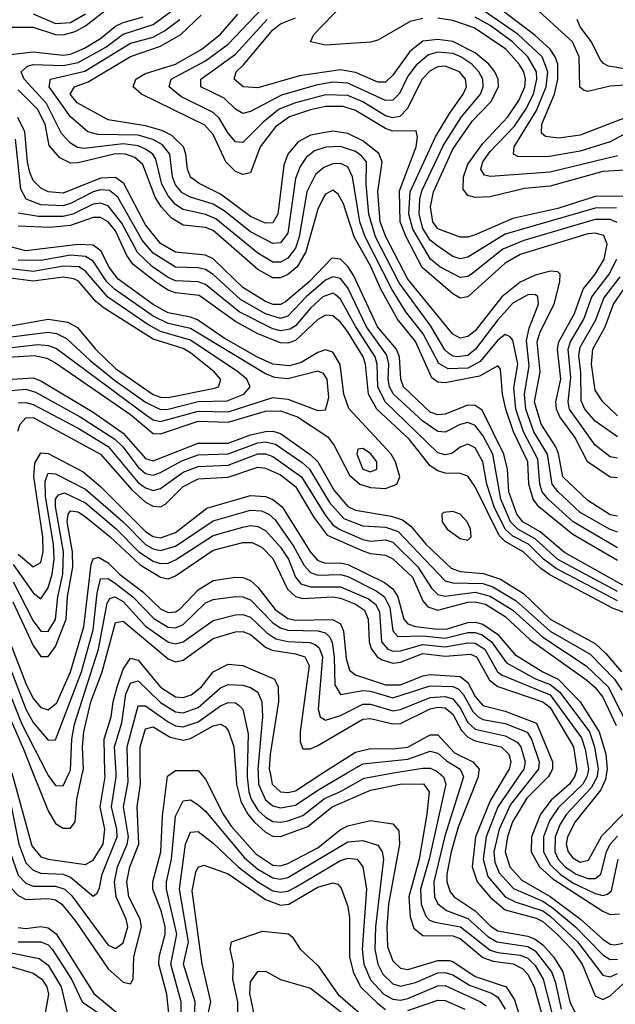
# Model space of a CAD drawing. Header units: inches. Extents: x 990535 to 1117859, y 769386 to 892122.
# Tile 227 of 256: x 1040694 to 1042284, y 859383 to 862009. Entities that reach past the tile are written whole.
import ezdxf

# ---------------------------------------------------------------- set-up
doc = ezdxf.new("R2010")
doc.units = ezdxf.units.IN
doc.header["$MEASUREMENT"] = 0
doc.layers.add('B0845', color=7, linetype='Continuous')
doc.layers.add('B0846', color=7, linetype='Continuous')

msp = doc.modelspace()

# ---------------------------------------------------------------- linework, layer by layer
at = {"layer": 'B0845', "color": 5}
for points, elevation in [([(1040591.4, 860000), (1040606.1, 859970), (1040650, 859747.2), (1040672.3, 859692.3), (1040690, 859672.9), (1040710, 859662.4), (1040770, 859665.6), (1040790, 859662.1), (1040806.9, 859650), (1040844.1, 859604.1), (1040930, 859477.6), (1040970, 859442.4), (1040990, 859437.5), (1040996.7, 859450), (1040998.2, 859510), (1041019, 859590), (1041015.5, 859610), (1040985.1, 859670), (1040979.7, 859710), (1040988.4, 859750), (1041011.9, 859810), (1041007.6, 859910), (1041016.2, 859970), (1041015.9, 860000)], 3220), ([(1040620.4, 860000), (1040626.4, 859986.4), (1040642.1, 859930), (1040668.4, 859788.4), (1040690, 859727.3), (1040710, 859706.1), (1040730, 859698.5), (1040790, 859698.2), (1040814.2, 859690), (1040832.8, 859672.8), (1040930, 859541.1), (1040950, 859531.6), (1040970, 859547.4), (1040982.5, 859590), (1040978.4, 859610), (1040951.8, 859670), (1040946.7, 859710), (1040954.7, 859750), (1040980.7, 859810), (1040984.7, 859830), (1040971.4, 859910), (1040983.2, 859976.8), (1040982.6, 860000)], 3240), ([(1040647.5, 860000), (1040667.6, 859930), (1040691.6, 859810), (1040710, 859760.7), (1040730, 859740.4), (1040750, 859732.8), (1040810, 859730), (1040830, 859722.5), (1040890, 859671.5), (1040900.4, 859679.6), (1040906.6, 859693.4), (1040913.9, 859730), (1040953.9, 859830), (1040953.4, 859850), (1040938.8, 859910), (1040951.9, 859990), (1040951.3, 860000)], 3260), ([(1040672.7, 860000), (1040726, 859806), (1040750, 859776.7), (1040770, 859770.3), (1040870, 859755.9), (1040890, 859767.9), (1040917, 859810), (1040921.4, 859850), (1040908.6, 859910), (1040921.9, 859990), (1040921.6, 860000)], 3280), ([(1040729.5, 860000), (1040770, 859899.3), (1040790, 859865.2), (1040810, 859852.7), (1040830, 859852.6), (1040842.2, 859870), (1040846.8, 859930), (1040861.8, 860000)], 3320), ([(1040766.4, 860000), (1040770, 859992.9), (1040790, 859966.7), (1040810, 859965.4), (1040826.4, 860000)], 3340), ([(1041096.2, 859316.2), (1041086.3, 859410), (1041065.5, 859490), (1041066.6, 859510), (1041082.4, 859570), (1041082.3, 859590), (1041072.7, 859630), (1041049.4, 859690), (1041049.4, 859710), (1041070.6, 859790), (1041075.1, 859884.9), (1041088.8, 859991.2), (1041101, 860000)], 3180), ([(1041175.6, 860000), (1041190, 859983.9), (1041236.8, 859890), (1041258.6, 859858.6), (1041324.7, 859784.7), (1041370, 859754.5), (1041390, 859752.1), (1041410, 859758.7), (1041490, 859800.8), (1041550, 859849.2), (1041570, 859858.7), (1041630, 859873.6), (1041690, 859864.1), (1041705.5, 859845.5), (1041707.7, 859810), (1041678.7, 859650), (1041674.1, 859590), (1041676, 859536), (1041690, 859498.6), (1041710, 859479.6), (1041730, 859475.8), (1041810, 859500.1), (1041839.9, 859499.9), (1041850, 859497.4), (1041910, 859457.3), (1041992.2, 859430), (1042014.8, 859394.8), (1042041.4, 859310)], 3180), ([(1041270.6, 860000), (1041273, 859970), (1041283.9, 859923.9), (1041302.5, 859890), (1041319.4, 859870), (1041350, 859841.8), (1041370, 859831.4), (1041390, 859830.4), (1041463, 859857), (1041527.9, 859910), (1041630, 859954), (1041709.7, 859970), (1041771.5, 859971.5), (1041787.2, 859950), (1041780.9, 859890), (1041760.3, 859770), (1041732.3, 859670), (1041736.5, 859616.5), (1041745.9, 859585.9), (1041770, 859566.8), (1041850, 859565.7), (1041870, 859558.9), (1041930, 859507.7), (1041957.8, 859497.8), (1042010.8, 859490.8), (1042037.3, 859477.4), (1042050, 859462.8), (1042066.9, 859430), (1042095.1, 859330)], 3220), ([(1041301.1, 860000), (1041300.8, 859990), (1041305.6, 859950), (1041312, 859930), (1041330, 859900.6), (1041350, 859881.9), (1041370, 859870.8), (1041390, 859868.4), (1041410, 859872.1), (1041450, 859886.6), (1041507.8, 859932.2), (1041550, 859950.4), (1041613.5, 859986.5), (1041692.1, 860000)], 3240), ([(1041330.4, 860000), (1041331.7, 859970), (1041350, 859928.5), (1041370, 859912.6), (1041390, 859906.9), (1041430, 859913.8), (1041490, 859954.5), (1041568, 860000)], 3260), ([(1041362.2, 860000), (1041368, 859970), (1041390, 859949.8), (1041410, 859947.6), (1041430, 859952.8), (1041503.3, 860000)], 3280), ([(1041812.9, 860000), (1041825.5, 859990), (1041831.4, 859970), (1041786.9, 859770), (1041763.4, 859690), (1041765.9, 859650), (1041778.1, 859618.1), (1041787.7, 859607.7), (1041801.7, 859601.7), (1041870.1, 859590.1), (1041950, 859527.9), (1041970, 859521.5), (1042030, 859514.5), (1042050, 859506.2), (1042070, 859486.5), (1042091, 859450), (1042116.8, 859350)], 3240), ([(1041874.3, 860000), (1041878.8, 859990), (1041828.9, 859831.1), (1041799, 859710), (1041801.4, 859670), (1041810, 859651), (1041833.5, 859633.5), (1041890, 859611.7), (1041943.6, 859563.6), (1041967.2, 859550), (1042050, 859536.8), (1042070, 859525.5), (1042113, 859470), (1042123.5, 859443.5), (1042139.2, 859370)], 3260), ([(1041918.8, 860000), (1041917.6, 859990), (1041864.2, 859855.8), (1041845.3, 859790), (1041834.2, 859730), (1041834.3, 859710), (1041843.1, 859683.1), (1041853.5, 859670), (1041910, 859632.1), (1041950, 859592.4), (1041970, 859578.7), (1042050, 859564.6), (1042070, 859556.9), (1042090, 859542.1), (1042118.7, 859510), (1042143.9, 859470), (1042162.4, 859390), (1042181.7, 859350)], 3280), ([(1041994.2, 860000), (1041950, 859926.1), (1041910.6, 859830), (1041901.4, 859750), (1041915, 859710), (1041950, 859669.1), (1041990, 859635.2), (1042072.6, 859612.6), (1042090, 859603.7), (1042129.6, 859569.6), (1042166.9, 859530), (1042195.5, 859490), (1042230, 859405.6), (1042250, 859395.7), (1042270, 859406.1), (1042339, 859470)], 3320), ([(1042032.8, 860000), (1041970.3, 859910), (1041938.7, 859830), (1041930.8, 859770), (1041943.7, 859723.7), (1041990.1, 859670), (1042016.2, 859656.2), (1042090, 859632), (1042110, 859617.7), (1042182.7, 859550), (1042250, 859460.7), (1042270, 859456.6), (1042290, 859465.5)], 3340), ([(1042071, 860000), (1042003.9, 859916.1), (1041973.5, 859850), (1041959.9, 859790), (1041962.4, 859762.4), (1041974, 859734), (1042012.1, 859692.1), (1042090, 859658), (1042118.7, 859638.7), (1042177.6, 859590), (1042250, 859515), (1042270, 859502.2), (1042290, 859503.5)], 3360), ([(1042110.4, 860000), (1042104.8, 859990), (1042047.3, 859932.7), (1042009.7, 859870), (1041995.7, 859830), (1041989.7, 859790), (1042002.5, 859750), (1042034.2, 859714.2), (1042110, 859670.8), (1042190.4, 859610.4), (1042250, 859556.6), (1042270, 859543.7), (1042281.7, 859541.7), (1042310, 859546.9)], 3380), ([(1042178.1, 860000), (1042175.2, 859990), (1042161.3, 859970), (1042112.8, 859927.2), (1042084.2, 859890), (1042060.4, 859830), (1042058.8, 859790), (1042081.3, 859750), (1042117.3, 859717.3), (1042250, 859631.2), (1042270, 859623), (1042295.2, 859624.8)], 3420), ([(1042210, 860000), (1042208.1, 859990), (1042196.6, 859970), (1042132.4, 859907.6), (1042107.7, 859872.3), (1042092.3, 859830), (1042091.7, 859790), (1042110, 859755.8), (1042136.3, 859730), (1042170, 859707.4), (1042230, 859678.4), (1042250, 859673.7), (1042263, 859677), (1042273.9, 859686.1), (1042291.2, 859770)], 3440), ([(1042236.6, 860000), (1042234.9, 859990), (1042219.6, 859960.4), (1042153.8, 859890), (1042136.2, 859863.9), (1042122.8, 859830), (1042121.9, 859790), (1042131.1, 859770), (1042150, 859749.3), (1042179.6, 859730), (1042210, 859718.4), (1042230, 859718.2), (1042244.9, 859730), (1042260.1, 859790), (1042270, 859810), (1042290, 859831.7)], 3460), ([(1042260.2, 860000), (1042257.4, 859982.6), (1042245, 859955), (1042176.3, 859870), (1042155.7, 859830), (1042152.5, 859810), (1042157.8, 859790), (1042170, 859773.6), (1042190, 859762.6), (1042212.1, 859767.9), (1042247.5, 859832.5), (1042304.3, 859890)], 3480), ([(1041126.2, 859330), (1041124.7, 859390), (1041097.3, 859490), (1041113.4, 859570), (1041086, 859690), (1041085.8, 859710), (1041099.6, 859770), (1041110, 859885.2), (1041130, 859925.6), (1041150, 859928), (1041170, 859915.5), (1041190, 859898), (1041293.9, 859773.9), (1041330, 859743.5), (1041370, 859720.2), (1041390, 859717.1), (1041410, 859721.7), (1041570, 859816.5), (1041610, 859820.3), (1041650, 859807.7), (1041661.8, 859790), (1041664.9, 859770), (1041643.4, 859590), (1041641.6, 859530), (1041649.5, 859490), (1041663.4, 859463.4), (1041690, 859437.9), (1041710, 859431.8), (1041750, 859440.8), (1041810, 859467.3), (1041830, 859468.3), (1041850, 859461.8), (1041894.5, 859434.5), (1041953.2, 859413.2), (1041970, 859401.7), (1041989.6, 859370)], 3160), ([(1041159.5, 859330), (1041162.6, 859390), (1041130.8, 859490), (1041144.4, 859550), (1041120.7, 859690), (1041136.3, 859810), (1041150, 859842.5), (1041170, 859844), (1041210, 859812.9), (1041277.1, 859750), (1041330, 859710), (1041370, 859686.1), (1041390, 859681.8), (1041410, 859685), (1041430, 859695.1), (1041550, 859766.7), (1041570, 859772.9), (1041594.3, 859770), (1041610.1, 859750), (1041619.3, 859690), (1041608.3, 859530), (1041612.8, 859490), (1041630, 859448.1), (1041666.1, 859410), (1041690, 859396.7), (1041710, 859394.4), (1041730, 859398.9), (1041810, 859432.2), (1041830, 859433.3), (1041923.9, 859390), (1041938.6, 859378.6)], 3140), ([(1041195.1, 859350), (1041204.3, 859390), (1041181, 859490), (1041154.5, 859685.5), (1041164, 859735.9), (1041170, 859748.9), (1041185.4, 859754.6), (1041250, 859730.9), (1041350, 859662.3), (1041390, 859647.2), (1041412.1, 859650), (1041490, 859695.2), (1041530, 859707.2), (1041543.4, 859703.4), (1041552.4, 859692.4), (1041570, 859644.2), (1041573.9, 859613.9), (1041574.1, 859510), (1041583.9, 859470), (1041603.9, 859430), (1041650, 859384.9), (1041670, 859369.5)], 3120), ([(1040690, 859588.3), (1040710, 859585.6), (1040750.4, 859590.4), (1040770, 859586.7), (1040791.3, 859571.3), (1040892.3, 859412.3), (1041000.9, 859320.9)], 3180), ([(1041276.2, 859330), (1041276.5, 859390), (1041263, 859450), (1041264.4, 859490), (1041255.8, 859530), (1041259.4, 859550), (1041342.1, 859577.9), (1041411.3, 859571.3), (1041422.2, 859562.2), (1041442.6, 859530), (1041490, 859486.5), (1041542.9, 859410), (1041610, 859352.1)], 3080), ([(1040690, 859549.7), (1040750, 859549.6), (1040770, 859541.4), (1040780.8, 859530), (1040832.7, 859450), (1040860.9, 859390), (1040937, 859337)], 3160), ([(1040662.4, 859522.4), (1040745.6, 859505.6), (1040770, 859487.6), (1040804.6, 859430), (1040821, 859361)], 3140), ([(1040649.9, 859489.9), (1040730, 859466.4), (1040753.5, 859450), (1040766.3, 859430), (1040770.8, 859410), (1040760.4, 859350)], 3120), ([(1041333.2, 859293.2), (1041307.9, 859412.1), (1041310, 859443.2), (1041330, 859470.7), (1041350, 859471.7), (1041390, 859449.6), (1041470, 859426), (1041590, 859332.8)], 3060), ([(1041730, 859366.9), (1041810, 859394.5), (1041830, 859393.5), (1041882.3, 859370)], 3120)]:
    msp.add_lwpolyline(points, dxfattribs=dict(at, elevation=elevation))
at = {"layer": 'B0846', "color": 5}
for points, elevation in [([(1041770, 862012.1), (1041735.9, 862004.1), (1041650, 861954.4), (1041630, 861948.9), (1041510, 861941.4), (1041470.6, 861950), (1041479.2, 861970), (1041582.6, 862077.4)], 3280), ([(1040670, 861988.7), (1040730, 861989.5), (1040790, 861969.2), (1040810, 861968.6), (1040842.1, 861977.9), (1040870, 861993), (1040930, 862040.2)], 3520), ([(1042288.5, 861468.5), (1042270, 861475.8), (1042230, 861476.2), (1042039.7, 861420.3), (1041983.2, 861396.8), (1041899.5, 861330), (1041890, 861324), (1041870, 861321.7), (1041815.3, 861350), (1041790.1, 861370.1), (1041742.9, 861450), (1041732.8, 861490), (1041735.9, 861550), (1041803.8, 861696.2), (1041841, 861759), (1041877.8, 861810), (1041886.2, 861830), (1041883.6, 861850), (1041867.9, 861870), (1041830, 861885.4), (1041810, 861882.9), (1041790, 861872.4), (1041768, 861850), (1041728.6, 861771.4), (1041708.9, 861751.1), (1041690, 861747), (1041670, 861752.8), (1041610, 861789.8), (1041570, 861806.7), (1041510, 861808.6), (1041430, 861787.2), (1041386.9, 861770), (1041343.9, 861736.1), (1041290, 861681.1), (1041270, 861683), (1041250, 861706.5), (1041226.2, 861746.2), (1041210, 861761.2), (1041124.5, 861804.5), (1041092.9, 861830), (1041098.4, 861850), (1041190, 861899.7), (1041250, 861943.7), (1041341.5, 862038.5)], 3360), ([(1042339.1, 861720.9), (1042270, 861683.1), (1042190, 861658.4), (1042102.9, 861642.9), (1042023.9, 861643.9), (1042012, 861650), (1042013.4, 861670), (1042073.1, 861766.9), (1042099.4, 861830), (1042103.2, 861870), (1042088.1, 861910), (1042024.2, 861970), (1041930, 862034.2)], 3240), ([(1042384, 861776), (1042190, 861701.5), (1042133.1, 861693.1), (1042097.6, 861697.6), (1042086.8, 861706.8), (1042087.8, 861730), (1042121.1, 861810), (1042130.2, 861850), (1042130, 861890), (1042123.1, 861910), (1042109.6, 861930), (1042070, 861966.8), (1041976.9, 862036.9)], 3220), ([(1042470, 861844.7), (1042270, 861831.6), (1042210, 861817.6), (1042200.4, 861820.4), (1042189.4, 861829.4), (1042187.5, 861910), (1042169.9, 861949.9), (1042060.1, 862050)], 3180), ([(1040630, 861911.4), (1040730, 861923.1), (1040810, 861914), (1040830, 861916.8), (1040867.2, 861932.8), (1040910, 861958.9), (1040950, 861991.5), (1040970, 862001.7), (1041023.4, 862016.6)], 3480), ([(1042290, 860600.8), (1042170.9, 860670), (1042104.4, 860730), (1042088.2, 860750), (1042082.5, 860770), (1042077.1, 860837.1), (1042038.8, 860910), (1042018.5, 860970), (1042013.2, 861026.8), (1042023.5, 861090), (1042010, 861154.6), (1042003.5, 861163.5), (1041990, 861169.5), (1041970, 861154.6), (1041922.9, 861097.1), (1041890, 861079.9), (1041837.9, 861077.9), (1041812.3, 861092.3), (1041771, 861171), (1041724.3, 861230), (1041687.6, 861290), (1041616, 861430), (1041602.1, 861470), (1041582.2, 861590), (1041570, 861616.8), (1041550, 861625.1), (1041530, 861624.5), (1041505.5, 861614.5), (1041483.9, 861596.1), (1041460.6, 861550), (1041439.8, 861430), (1041430, 861399.4), (1041410, 861372.8), (1041390, 861362.2), (1041370, 861362.4), (1041330, 861386.3), (1041217.8, 861477.8), (1041190, 861489.8), (1041130, 861502.9), (1041110, 861515.9), (1041090, 861539.4), (1041073.5, 861570), (1041057.2, 861637.2), (1041049.4, 861650), (1041030, 861663.8), (1041010, 861672.2), (1040970, 861678.3), (1040865.7, 861665.7), (1040848.2, 861668.2), (1040830, 861679.5), (1040805.6, 861705.6), (1040765.5, 861785.5), (1040706.2, 861850), (1040698.3, 861870), (1040714.7, 861885.3), (1040730.2, 861889.8), (1040810, 861886.5), (1040850, 861894.7), (1040923.9, 861936.1), (1040970, 861970.7), (1041050, 861995.9), (1041096.3, 862030)], 3460), ([(1040730, 862024.8), (1040790, 861999), (1040830, 862001.5), (1040870, 862024.5)], 3540), ([(1042290, 860642.6), (1042270, 860649.4), (1042190, 860695.1), (1042130.6, 860750.6), (1042115.6, 860770), (1042103, 860850), (1042066.3, 860910), (1042045, 860970), (1042041.3, 861010), (1042053.7, 861086.3), (1042046.6, 861153.4), (1042053.9, 861186.1), (1042079, 861250), (1042076.7, 861270), (1042070, 861276), (1042050, 861275), (1042010, 861252.7), (1041970, 861208.9), (1041910.9, 861130), (1041890, 861113.5), (1041861.6, 861110), (1041850, 861111.4), (1041839.1, 861119.1), (1041828.5, 861128.5), (1041791.5, 861191.5), (1041707.1, 861307.1), (1041643.8, 861430), (1041626.2, 861490), (1041618.4, 861570), (1041619.2, 861630), (1041606.4, 861646.4), (1041590, 861657.8), (1041550, 861670.6), (1041510.7, 861669.3), (1041481.1, 861658.9), (1041458.5, 861641.5), (1041442.3, 861617.7), (1041430, 861585.7), (1041410, 861439.6), (1041390, 861413.5), (1041370, 861411.9), (1041310, 861443.1), (1041239.5, 861499.5), (1041210, 861517.5), (1041150, 861535.4), (1041127.4, 861547.4), (1041110, 861568.6), (1041102.1, 861590), (1041095, 861650), (1041075.5, 861675.5), (1041049.7, 861689.7), (1041010, 861701.1), (1040903, 861703), (1040876, 861710), (1040830, 861749.6), (1040772.4, 861830), (1040776.3, 861850), (1040868.3, 861871.7), (1040990, 861946.1), (1041050, 861962.5), (1041080.6, 861979.4), (1041121.3, 862010)], 3440), ([(1042290, 860684.8), (1042270, 860688.5), (1042210, 860726.9), (1042143.8, 860790), (1042132, 860852), (1042124.8, 860870), (1042085.4, 860930), (1042068.4, 860990), (1042083.3, 861070), (1042075.3, 861150), (1042083.5, 861176.5), (1042120.6, 861250), (1042135.5, 861310), (1042136.3, 861330), (1042130, 861336.3), (1042110, 861338.6), (1042070, 861327.6), (1042030, 861308.8), (1041981.1, 861270), (1041910, 861179.6), (1041890, 861163.7), (1041870, 861159.8), (1041850, 861170.5), (1041730, 861316.8), (1041671.1, 861430), (1041656.2, 861470), (1041649.5, 861550), (1041661.3, 861630), (1041652.3, 861652.3), (1041610, 861685.8), (1041570, 861705.6), (1041530, 861712), (1041470, 861700.7), (1041437, 861683), (1041410, 861650.3), (1041398.7, 861621.3), (1041383.2, 861490), (1041370, 861467.3), (1041350, 861466.4), (1041310, 861484.1), (1041230, 861543.6), (1041172.6, 861572.6), (1041150, 861589.2), (1041141.7, 861610), (1041137.8, 861650), (1041131.1, 861670), (1041100.1, 861700.1), (1041073.5, 861713.5), (1041030, 861725.6), (1040930, 861741.6), (1040847.6, 861787.6), (1040828.8, 861810), (1040840.7, 861830), (1040877, 861843), (1040990, 861911.3), (1041070, 861938.6), (1041123.8, 861970), (1041178.5, 862021.5)], 3420), ([(1042290, 860787.5), (1042270, 860789.3), (1042209.7, 860830), (1042175.7, 860895.7), (1042135.9, 860950), (1042127.1, 860970), (1042125.3, 860990), (1042138, 861050), (1042129.1, 861130), (1042133.3, 861150), (1042174.8, 861225.2), (1042197.5, 861290), (1042230.2, 861330), (1042253.7, 861370), (1042262.1, 861410), (1042253.1, 861433.1), (1042230, 861439.7), (1042210, 861437.7), (1042030, 861382.8), (1041990, 861359.8), (1041890, 861269.9), (1041870, 861266.4), (1041850, 861278.2), (1041768.3, 861348.3), (1041725.4, 861430), (1041709.6, 861470), (1041707.6, 861552.4), (1041752.1, 861670), (1041756.1, 861696.1), (1041752.6, 861712.6), (1041690, 861711.8), (1041670, 861719.3), (1041590, 861767.2), (1041557.1, 861777.1), (1041510, 861777.3), (1041470, 861768.9), (1041413.9, 861750), (1041376.8, 861723.2), (1041336, 861670), (1041310, 861600.7), (1041290, 861596.1), (1041270, 861604.6), (1041244.4, 861630), (1041210, 861702.9), (1041187.7, 861727.7), (1041019.1, 861810), (1040996.7, 861830), (1041004.2, 861850), (1041030, 861865.4), (1041110, 861890.5), (1041180.2, 861930), (1041229.6, 861970.4), (1041276.6, 862023.4)], 3380), ([(1042287.3, 861507.3), (1042230, 861506.7), (1041990, 861437), (1041890, 861375.9), (1041870, 861371.4), (1041850, 861377.9), (1041810, 861404.8), (1041790, 861421.4), (1041770, 861451.9), (1041760.5, 861490), (1041761.8, 861530), (1041767.4, 861552.6), (1041825.3, 861674.7), (1041873.1, 861750), (1041924.3, 861810), (1041931.4, 861830), (1041929.7, 861850), (1041919.1, 861870), (1041900.6, 861890), (1041871.8, 861910), (1041850, 861918.8), (1041810, 861922.6), (1041784.7, 861915.3), (1041752, 861888), (1041730, 861858.6), (1041707.5, 861812.5), (1041690, 861794), (1041670, 861793.5), (1041570, 861839.4), (1041530, 861842.4), (1041485.4, 861834.6), (1041392.4, 861807.6), (1041310, 861763.9), (1041290, 861758.5), (1041270, 861770.4), (1041239.9, 861799.9), (1041177.5, 861830), (1041177.2, 861850), (1041270, 861917.4), (1041354.2, 862010)], 3340), ([(1042310, 861538.4), (1042230, 861537.2), (1042130, 861505.9), (1042010, 861478.8), (1041910, 861434.9), (1041890, 861428.7), (1041870, 861428.8), (1041810, 861451.2), (1041796.9, 861470), (1041790.5, 861510), (1041798.7, 861550), (1041850, 861663.7), (1041901.8, 861738.2), (1041951.5, 861790), (1041971.7, 861830), (1041971.3, 861850), (1041962.1, 861870), (1041946, 861890), (1041910, 861920.9), (1041850, 861950.5), (1041810, 861956), (1041770, 861951.8), (1041735.4, 861924.6), (1041690, 861860.8), (1041670, 861842.6), (1041650, 861842.5), (1041590, 861867.8), (1041550, 861875.3), (1041441, 861859), (1041330, 861826.9), (1041290.2, 861830.2), (1041266.6, 861850), (1041271.5, 861870), (1041291.7, 861888.3), (1041370, 861981.7), (1041390, 861998), (1041430, 862014.2)], 3320), ([(1042310, 861607.4), (1042250, 861604), (1042110, 861565.2), (1042041.1, 861558.9), (1041950, 861536.9), (1041910, 861534.6), (1041890, 861540.6), (1041877.5, 861557.5), (1041878.6, 861590), (1041890, 861623.5), (1041930, 861679), (1041997.2, 861750), (1042026.5, 861793.5), (1042041.8, 861830), (1042044, 861850), (1042039.4, 861870), (1042027.4, 861890), (1041991.4, 861930), (1041907.2, 861987.2), (1041850, 862006.8), (1041810, 862013.2)], 3280), ([(1042290, 861646.3), (1042110, 861602.6), (1041950.9, 861590.9), (1041934.6, 861594.6), (1041924.6, 861610), (1041930, 861630), (1041950, 861657.8), (1042014.6, 861725.4), (1042044.8, 861770), (1042065.2, 861810), (1042074.7, 861850), (1042073, 861870), (1042049.8, 861910), (1042009, 861950), (1041950, 861993.2), (1041910, 862015.4)], 3260), ([(1042350.8, 861870.8), (1042265.1, 861885.1), (1042251.8, 861891.8), (1042243.2, 861903.2), (1042220.1, 861950), (1042190.3, 861990), (1042181.8, 862010)], 3160), ([(1042290, 860566.5), (1042170, 860636.2), (1042079.2, 860710), (1042064.2, 860730), (1042052.9, 860770), (1042050.3, 860830), (1042011.9, 860910), (1041991.5, 860970), (1041982.9, 861010), (1041977, 861077), (1041970, 861085.5), (1041921.6, 861058.4), (1041830, 861040.2), (1041810, 861042.6), (1041794, 861054), (1041750.7, 861150.7), (1041702.1, 861210), (1041658, 861290), (1041630.9, 861350.9), (1041586.9, 861430), (1041558.3, 861518.3), (1041544.1, 861544.1), (1041530, 861554.5), (1041510, 861543.6), (1041504.9, 861535.1), (1041490, 861503.4), (1041457.7, 861390), (1041434.5, 861350), (1041410, 861329.5), (1041390, 861320.6), (1041370, 861320.3), (1041330, 861342.9), (1041210, 861446.8), (1041190, 861454.5), (1041130, 861461.4), (1041099.3, 861479.3), (1041072, 861510), (1041056, 861536), (1041022.7, 861622.7), (1041001.4, 861641.4), (1040976.5, 861650), (1040950, 861651.7), (1040850, 861627.4), (1040830, 861626.7), (1040800.7, 861640.7), (1040773.1, 861673.1), (1040761.8, 861730), (1040741.8, 861770), (1040690, 861821.6)], 3480), ([(1042310, 860497.8), (1042147.7, 860587.7), (1042082.9, 860642.9), (1042037.3, 860670), (1042020.7, 860690), (1041999.4, 860750), (1041995.7, 860810), (1041986, 860850), (1041928, 860968), (1041910, 860980.3), (1041890, 860981.1), (1041830, 860957.1), (1041810, 860955.5), (1041790, 860962.7), (1041718.4, 861030), (1041711.3, 861050), (1041707.4, 861110), (1041699.3, 861130), (1041648.7, 861190), (1041585.6, 861325.6), (1041570, 861350.5), (1041550, 861370.5), (1041527.2, 861372.8), (1041467, 861310), (1041403.1, 861256.9), (1041390, 861249.8), (1041370.4, 861249.6), (1041350, 861257.3), (1041290, 861295.2), (1041210, 861371.3), (1041190, 861381.3), (1041110, 861389), (1041070, 861411.8), (1041030, 861462.2), (1040972, 861572), (1040950, 861587.8), (1040910, 861586.8), (1040810, 861546.4), (1040770, 861550), (1040750, 861559.5), (1040730, 861580.5), (1040721.4, 861601.4), (1040714.5, 861630), (1040708, 861710), (1040688.6, 861748.6)], 3520), ([(1042290, 860484.2), (1042130, 860569.4), (1042070, 860624.2), (1042023.8, 860650), (1042003.8, 860670), (1041977.9, 860730), (1041956.9, 860850), (1041930, 860900.5), (1041910, 860927), (1041890, 860934.5), (1041870, 860929.4), (1041830, 860908.6), (1041810, 860910.4), (1041770, 860937.9), (1041691.4, 861010), (1041681, 861030), (1041677.5, 861050), (1041679, 861090), (1041674, 861114), (1041619.7, 861190), (1041570, 861293.6), (1041550, 861318.6), (1041530, 861323.4), (1041510, 861314.2), (1041458.7, 861270), (1041410, 861218.5), (1041390, 861212.1), (1041350, 861224.2), (1041283.2, 861263.2), (1041210, 861329.5), (1041190, 861342.6), (1041170, 861347.5), (1041110, 861349.4), (1041050, 861386.8), (1041021.3, 861421.3), (1040955.9, 861535.9), (1040933.8, 861553.8), (1040910, 861555.7), (1040890, 861550.1), (1040830, 861518.6), (1040810, 861512.8), (1040750, 861515.7), (1040711.1, 861530), (1040697, 861557), (1040682.7, 861690)], 3540), ([(1042290, 860459.2), (1042125.6, 860545.6), (1042092.2, 860570), (1042051.7, 860610), (1042010, 860631.8), (1041989.4, 860650), (1041960.2, 860710), (1041940.9, 860770), (1041929.7, 860830), (1041910, 860866.8), (1041890, 860876.7), (1041870, 860869.2), (1041847.5, 860852.5), (1041830, 860848.3), (1041810, 860854.2), (1041669.5, 860989.5), (1041650.1, 861030), (1041648, 861090), (1041643, 861110), (1041591, 861190), (1041550, 861264.1), (1041535.8, 861275.8), (1041530, 861279.5), (1041503.4, 861270), (1041470, 861240.1), (1041430, 861192.4), (1041416.2, 861183.8), (1041390, 861179.5), (1041370, 861184.5), (1041279.9, 861230), (1041190, 861302.8), (1041170, 861310.3), (1041110, 861312.7), (1041090, 861321.2), (1041048.5, 861350), (1041008.2, 861388.2), (1040966.3, 861466.3), (1040930, 861512.9), (1040910, 861520.1), (1040890, 861516.7), (1040835.7, 861490), (1040810, 861484), (1040744.4, 861484.4), (1040690, 861492.9)], 3560), ([(1042310, 860427.2), (1042278.4, 860438.4), (1042108.9, 860528.9), (1042085.1, 860545.1), (1042037.8, 860590), (1041990, 860617.4), (1041973.5, 860633.5), (1041910, 860763), (1041890, 860791.3), (1041870, 860798.9), (1041830, 860799.5), (1041810, 860805.9), (1041790, 860819.4), (1041733.2, 860890), (1041647.4, 860970), (1041624.8, 861010), (1041616.7, 861090), (1041610.6, 861110), (1041570, 861176.2), (1041550, 861202.7), (1041530, 861219), (1041510, 861220.9), (1041490, 861209.7), (1041430, 861153.8), (1041410, 861146.4), (1041390, 861147.1), (1041330, 861170.8), (1041270, 861203.9), (1041173.3, 861273.3), (1041110, 861280.9), (1041090, 861288.1), (1041056.1, 861310), (1040996.5, 861356.5), (1040980.3, 861380.3), (1040950, 861446.1), (1040930, 861470), (1040910, 861481.5), (1040890, 861481.6), (1040830, 861460.4), (1040774.8, 861454.8), (1040690, 861458.2)], 3580), ([(1040590, 861104.3), (1040733.2, 861113.2), (1040766.5, 861106.5), (1040790, 861093.8), (1040990, 860955.7), (1041050, 860905.8), (1041070, 860904.2), (1041170, 860938.2), (1041250, 860935.4), (1041350, 860965), (1041390, 860965.9), (1041435.3, 860950), (1041516.1, 860896.1), (1041533.4, 860873.4), (1041574.3, 860794.3), (1041602.2, 860770), (1041630, 860761.3), (1041670, 860758.8), (1041700.7, 860770), (1041708.3, 860790), (1041697.3, 860830), (1041685.3, 860850), (1041572.2, 860972.2), (1041559.1, 861010), (1041549.6, 861089.6), (1041530, 861122.3), (1041510, 861128.6), (1041490, 861121.8), (1041444.9, 861095.1), (1041414.5, 861085.5), (1041370, 861090.7), (1041328.9, 861108.9), (1041239.9, 861159.9), (1041168.2, 861208.2), (1041150, 861216.1), (1041090, 861227.4), (1041050, 861249.7), (1040956.9, 861316.9), (1040932.3, 861350), (1040911.7, 861391.7), (1040890, 861407.6), (1040850, 861409.7), (1040710, 861393), (1040648.6, 861408.6)], 3620), ([(1040650, 861132.5), (1040742.8, 861142.8), (1040770, 861140.3), (1040792, 861132), (1041030, 860955.8), (1041050, 860942.3), (1041070, 860937.3), (1041170, 860964.7), (1041250, 860963.2), (1041370, 861001.1), (1041410, 860997.1), (1041490, 860966.8), (1041510, 860968.5), (1041518.8, 861001.2), (1041515, 861050), (1041505.3, 861065.3), (1041490, 861072.1), (1041410, 861050.9), (1041374.8, 861054.7), (1041350, 861064.2), (1041150, 861185.1), (1041090, 861199), (1041050, 861218.2), (1040946.7, 861290), (1040926.6, 861310), (1040890, 861364.6), (1040870, 861377.9), (1040830, 861381.1), (1040750, 861366.6), (1040690, 861367.6)], 3640), ([(1040650, 861160.3), (1040770, 861175.7), (1040792, 861172), (1040819.1, 861159.1), (1040880.8, 861100.8), (1040947.4, 861047.4), (1041030, 860988.8), (1041069.7, 860969.7), (1041090, 860970), (1041170, 860991), (1041247.5, 860992.5), (1041292.6, 861010), (1041308.9, 861030), (1041300.4, 861050), (1041275.9, 861070), (1041150, 861153.9), (1041070, 861177.3), (1041036.1, 861196.1), (1040929.1, 861269.1), (1040870, 861338.6), (1040852, 861350), (1040811.6, 861351.6), (1040730, 861337.9), (1040670, 861344.6)], 3660), ([(1042290, 860839.7), (1042270, 860843.5), (1042230, 860874.6), (1042161.1, 860970), (1042157.6, 860990), (1042165.3, 861054.7), (1042157.6, 861130), (1042164.3, 861150), (1042200, 861210), (1042221.1, 861270), (1042267.1, 861330), (1042288, 861370)], 3360), ([(1040650, 861189.2), (1040770, 861210.4), (1040822.2, 861202.2), (1040848, 861188), (1040896, 861130), (1040950, 861078.8), (1041050, 861009), (1041070, 861002.2), (1041090, 861001.7), (1041213.7, 861026.3), (1041224.7, 861030), (1041230.7, 861049.3), (1041213.3, 861070), (1041150, 861120.4), (1041130, 861132.1), (1041050, 861157), (1040919.4, 861239.4), (1040897.2, 861257.2), (1040851.3, 861311.3), (1040838.3, 861318.3), (1040810, 861322.4), (1040730, 861311.6), (1040650, 861322.3)], 3680), ([(1042290, 860896.2), (1042230, 860938.1), (1042202.4, 860970), (1042192.9, 860992.9), (1042192, 861068), (1042186.2, 861113.8), (1042190, 861135.5), (1042231.5, 861208.5), (1042253.5, 861266.5), (1042297, 861323)], 3340), ([(1042290, 860952.3), (1042250, 860990.3), (1042230, 861021.4), (1042220, 861090), (1042223.4, 861130), (1042256.2, 861190), (1042278.5, 861250), (1042334.2, 861330)], 3320), ([(1040632.6, 861047.4), (1040730, 861053.8), (1040750, 861046), (1040890, 860962.6), (1040970, 860906.2), (1041030, 860838.4), (1041050, 860832.1), (1041170, 860879.9), (1041250, 860879.2), (1041310, 860902), (1041350, 860911.1), (1041370, 860911.4), (1041390, 860905.6), (1041469.7, 860849.7), (1041489.4, 860830), (1041533, 860753), (1041570, 860710.5), (1041590, 860701.3), (1041685.2, 860685.2), (1041715.4, 860675.4), (1041738.2, 860658.2), (1041777.9, 860610), (1041846, 860546), (1041870, 860537.5), (1041932, 860532), (1041977.1, 860517.1), (1042038.7, 860478.7), (1042110, 860409.9), (1042230, 860345), (1042258.8, 860318.8), (1042300.2, 860270)], 3580), ([(1040670, 861020.5), (1040710, 861023.3), (1040735.9, 861015.9), (1040855.7, 860950), (1040948.2, 860890), (1040969.5, 860869.5), (1041010, 860815.2), (1041030, 860798.6), (1041050, 860794.5), (1041070, 860801.3), (1041127.1, 860832.9), (1041170, 860848.4), (1041250, 860850.9), (1041330, 860880.6), (1041350, 860883), (1041377, 860877), (1041448.3, 860828.3), (1041467.4, 860810), (1041521, 860721), (1041558.8, 860678.8), (1041610, 860659), (1041670, 860655.8), (1041704.3, 860644.3), (1041830, 860512.2), (1041850, 860506.8), (1041930, 860505.1), (1041956.4, 860496.4), (1042019.1, 860459.1), (1042110, 860377.9), (1042216.5, 860316.5), (1042281.7, 860250), (1042300.9, 860220.9)], 3560), ([(1040690, 860987.6), (1040710, 860988.2), (1040730, 860982.9), (1040850, 860919.5), (1040930, 860870.5), (1041010, 860774.8), (1041030, 860760.1), (1041050, 860753.8), (1041070, 860759), (1041130, 860801.9), (1041170, 860817.7), (1041250, 860821.1), (1041330, 860851.1), (1041350, 860851), (1041370, 860844.2), (1041445.8, 860790), (1041510, 860686.8), (1041530, 860662.1), (1041546.4, 860650), (1041610, 860622.4), (1041630, 860618.3), (1041670, 860621.7), (1041690, 860615.5), (1041757, 860550), (1041793.2, 860493.2), (1041810, 860475.6), (1041830, 860471.2), (1041910, 860482), (1041950, 860471.7), (1042010, 860434), (1042090, 860361.8), (1042206, 860286), (1042264.4, 860230), (1042330, 860101.8)], 3540), ([(1040688.7, 860911.3), (1040695.5, 860930), (1040710, 860947.2), (1040730, 860948), (1040910, 860850.2), (1040994.1, 860754.1), (1041030, 860722.6), (1041050, 860711.7), (1041070, 860710), (1041082.9, 860717.1), (1041130, 860763.8), (1041170, 860784.9), (1041250, 860789.4), (1041330, 860815.8), (1041350, 860813.1), (1041390, 860794.8), (1041430, 860764.1), (1041480.1, 860680.1), (1041514.5, 860634.5), (1041610, 860592.2), (1041630, 860585), (1041670, 860580.9), (1041690, 860571), (1041742.5, 860522.5), (1041770, 860459.3), (1041783.5, 860443.5), (1041810, 860434.6), (1041890, 860455.4), (1041910, 860456.9), (1041936.9, 860450), (1041990, 860417.4), (1042055.7, 860355.7), (1042207.7, 860247.7), (1042230, 860228.3), (1042250, 860202.2), (1042286.4, 860126.4)], 3520), ([(1040690, 860583.3), (1040730, 860549.4), (1040750, 860561.5), (1040756.7, 860590), (1040755.9, 860630), (1040731.7, 860790), (1040734.1, 860825.9), (1040750, 860853.7), (1040770, 860852.1), (1040863.6, 860803.6), (1040910, 860764), (1041030, 860644.1), (1041050, 860631.1), (1041070, 860627.1), (1041110, 860641.8), (1041193.9, 860706.1), (1041310, 860740), (1041350, 860737.7), (1041370, 860729.8), (1041394.6, 860710), (1041470, 860588.6), (1041490, 860566.7), (1041510, 860559.8), (1041550, 860560.6), (1041570, 860556.4), (1041667.8, 860507.8), (1041690, 860491.1), (1041703.3, 860470), (1041719.6, 860410), (1041730, 860398.2), (1041750.8, 860390.9), (1041810, 860383.4), (1041835.4, 860384.6), (1041890, 860401.6), (1041910, 860402.5), (1041930, 860396.9), (1041968.9, 860370), (1042015.9, 860315.9), (1042090.1, 860270), (1042131.6, 860250), (1042189.7, 860189.7), (1042240.9, 860110), (1042258, 860050), (1042261.8, 860010), (1042260.2, 860000)], 3480), ([(1040676.3, 860556.3), (1040730, 860480.1), (1040750, 860464.6), (1040770, 860493.9), (1040780.8, 860530), (1040786.1, 860570), (1040784, 860610), (1040762.7, 860737.3), (1040761.7, 860778.3), (1040770, 860799.7), (1040790, 860798.2), (1040870, 860756.9), (1040969.8, 860669.8), (1041030, 860609.2), (1041050, 860597.5), (1041070, 860593.1), (1041110, 860605), (1041210, 860672.6), (1041310, 860700.8), (1041339, 860699), (1041359.2, 860690), (1041375.5, 860675.5), (1041425.2, 860605.2), (1041453.6, 860553.6), (1041470, 860534.7), (1041490, 860527.7), (1041550, 860529.2), (1041570, 860523.7), (1041645.8, 860485.8), (1041668, 860470), (1041681.5, 860441.5), (1041690, 860379.4), (1041703.6, 860363.6), (1041770, 860365.9), (1041830, 860359.9), (1041890, 860374.3), (1041910, 860374.8), (1041928.7, 860368.7), (1041953.3, 860350), (1041993.5, 860293.5), (1042070.9, 860250.9), (1042110, 860236.3), (1042135.4, 860215.4), (1042214.4, 860110), (1042228.3, 860070), (1042238.2, 860010), (1042236.6, 860000)], 3460), ([(1040676.4, 860510), (1040730, 860405.7), (1040750, 860378.5), (1040770, 860377.7), (1040790, 860409.7), (1040796, 860470), (1040809.5, 860530.5), (1040810.8, 860590), (1040789.6, 860710.4), (1040789.4, 860730.6), (1040797.9, 860742.1), (1040813.2, 860746.8), (1040870, 860720.8), (1040951.1, 860651.1), (1041012.1, 860590), (1041050, 860565.1), (1041070, 860558.8), (1041090, 860559.6), (1041110, 860568.3), (1041210, 860633.5), (1041290, 860655.8), (1041310, 860659.8), (1041330, 860657.8), (1041350, 860646.5), (1041390, 860602.4), (1041411.2, 860570), (1041430, 860522), (1041444.7, 860504.7), (1041470, 860496.3), (1041550, 860496.8), (1041624.9, 860464.9), (1041644.1, 860450), (1041654.3, 860430), (1041659.9, 860350), (1041676.6, 860330), (1041690, 860324.7), (1041710, 860325.8), (1041770, 860343.1), (1041830, 860336.2), (1041890, 860347.1), (1041910, 860346.3), (1041935.6, 860330), (1041969.7, 860270), (1041981.3, 860261.3), (1042110, 860208.1), (1042193.6, 860093.6), (1042203.6, 860063.6), (1042211.9, 860010), (1042210, 860000)], 3440), ([(1040676.1, 860456.1), (1040730, 860339.7), (1040750, 860310.8), (1040770, 860310.8), (1040790, 860337.5), (1040817.7, 860410), (1040821.7, 860470), (1040835.8, 860550), (1040834.5, 860590), (1040820.3, 860670), (1040823.3, 860690), (1040830, 860699.4), (1040850, 860696.1), (1040870, 860683.5), (1040935.4, 860630), (1041015.3, 860555.3), (1041070, 860522.3), (1041090, 860518), (1041110, 860525.9), (1041210, 860594.5), (1041290, 860614.9), (1041314.9, 860614.9), (1041341.4, 860601.4), (1041370, 860571.8), (1041408.6, 860490), (1041430, 860470.9), (1041450, 860465.8), (1041530, 860469.6), (1041550, 860466.4), (1041590.7, 860450), (1041613.9, 860433.9), (1041624.5, 860410), (1041626.6, 860350), (1041632.1, 860332.1), (1041648.4, 860310), (1041661.7, 860301.7), (1041690, 860293.1), (1041710, 860295.5), (1041770, 860318.4), (1041830, 860311.8), (1041896.8, 860316.8), (1041913.2, 860310), (1041948, 860248), (1041970, 860230.4), (1042090, 860190.2), (1042110, 860175.1), (1042171.7, 860070), (1042181, 860010), (1042178.1, 860000)], 3420), ([(1040660.1, 860370), (1040710, 860238.8), (1040730, 860198.6), (1040750, 860175), (1040770, 860168.3), (1040793, 860187), (1040829.8, 860270), (1040865.6, 860390), (1040884.4, 860555.6), (1040890, 860571.4), (1040904.5, 860575.5), (1040930, 860560.5), (1040960, 860530), (1041022.9, 860482.9), (1041070, 860437.6), (1041090, 860428), (1041110, 860429.8), (1041122, 860438), (1041170, 860488.6), (1041210, 860513.8), (1041270, 860522.3), (1041290, 860521.4), (1041310, 860513.4), (1041330, 860495.6), (1041375.8, 860435.8), (1041410, 860411.6), (1041430, 860407.9), (1041529.3, 860409.3), (1041550, 860398.1), (1041558.6, 860378.6), (1041565.3, 860305.3), (1041574.6, 860274.6), (1041590, 860262), (1041670, 860235.5), (1041710, 860235.1), (1041770, 860259.4), (1041790, 860263.1), (1041870, 860257), (1041890, 860241.7), (1041910, 860203.7), (1041930, 860179.9), (1041990, 860164.5), (1042073.2, 860133.2), (1042116.2, 860030), (1042115.9, 860010), (1042110.4, 860000)], 3380), ([(1040641, 860350), (1040710.7, 860170), (1040730, 860134.7), (1040770, 860087.7), (1040790, 860088.7), (1040858.7, 860270), (1040890, 860382), (1040900.6, 860479.4), (1040910, 860518), (1040930, 860518.6), (1040950, 860505.1), (1040995.8, 860470), (1041052.1, 860412.1), (1041090, 860388.7), (1041110, 860387.1), (1041130, 860396.4), (1041190, 860453.4), (1041210, 860462.5), (1041270, 860470.6), (1041290, 860469.8), (1041310, 860461.5), (1041370, 860400.6), (1041390, 860387), (1041410, 860380.7), (1041490, 860379.4), (1041510, 860373.6), (1041522, 860362), (1041527.8, 860347.8), (1041533.4, 860310), (1041535.1, 860235.1), (1041550, 860209), (1041610, 860220.4), (1041630, 860218.6), (1041690, 860200.5), (1041790, 860232.2), (1041850, 860230.9), (1041864.3, 860224.3), (1041877.9, 860210), (1041903.7, 860163.7), (1041917.4, 860150), (1041930, 860143.1), (1041990, 860131.7), (1042048.7, 860108.7), (1042060.2, 860090), (1042080.7, 860030), (1042079, 860010), (1042071, 860000)], 3360), ([(1040000, 860231.8), (1040019.7, 860210), (1040090, 860142.3), (1040130, 860096.4), (1040150, 860083.9), (1040211.8, 860071.8), (1040267.2, 860052.8), (1040295.3, 860064.7), (1040353.2, 860126.8), (1040365.9, 860150), (1040382.6, 860310), (1040392.5, 860350), (1040430, 860460.9), (1040443, 860477), (1040457.2, 860482.8), (1040490, 860481), (1040530, 860465), (1040550, 860447.5), (1040570, 860419.9), (1040619.8, 860330), (1040699.8, 860130), (1040766.4, 860000)], 3340), ([(1040826.4, 860000), (1040830, 860007.6), (1040833.5, 860090), (1040840.3, 860130), (1040903.9, 860330), (1040927.3, 860452.7), (1040934.4, 860465.6), (1040947.7, 860470), (1040970, 860457.1), (1041030, 860392), (1041091.3, 860348.7), (1041110, 860344.4), (1041130, 860350), (1041210, 860406.7), (1041270, 860422), (1041290, 860422.8), (1041310, 860415.3), (1041353.8, 860373.8), (1041378, 860358), (1041410, 860350.5), (1041468, 860348), (1041482.6, 860342.6), (1041493.6, 860333.6), (1041502.2, 860310), (1041490.3, 860170.3), (1041496.3, 860150), (1041510, 860140.8), (1041550, 860152.9), (1041610, 860183.9), (1041630, 860183.9), (1041690, 860166.1), (1041710, 860169.1), (1041790, 860201.6), (1041830, 860204.4), (1041850, 860197.9), (1041870, 860173.5), (1041890, 860134.9), (1041910, 860117.3), (1041990, 860099.1), (1042021.8, 860081.8), (1042031.2, 860070), (1042043.1, 860030), (1042039.7, 860010), (1042032.8, 860000)], 3340), ([(1040000, 860191.7), (1040001.4, 860190), (1040085, 860110), (1040113.6, 860073.6), (1040137.6, 860057.6), (1040210, 860042), (1040250, 860014.3), (1040270, 860006.5), (1040290, 860012.6), (1040310, 860030.5), (1040376.2, 860103.8), (1040390, 860127.4), (1040395.9, 860150), (1040410.5, 860310), (1040427.5, 860370), (1040450, 860415.8), (1040470, 860432.6), (1040490, 860432.9), (1040510, 860426.3), (1040530, 860413.7), (1040550, 860389.4), (1040590, 860322.8), (1040703.9, 860063.9), (1040729.5, 860000)], 3320), ([(1040861.8, 860000), (1040864, 860010), (1040861.6, 860070), (1040865.4, 860110), (1040884.1, 860190), (1040913.9, 860270), (1040950, 860401.8), (1040970, 860404.8), (1041090, 860304.7), (1041110, 860296.7), (1041130, 860300.6), (1041210, 860358.9), (1041270, 860376.9), (1041290, 860377.6), (1041310, 860369.6), (1041350, 860335.6), (1041367.5, 860327.5), (1041430, 860318.2), (1041454.9, 860310), (1041466.5, 860286.5), (1041443, 860110), (1041442.7, 860082.7), (1041450, 860064.1), (1041470, 860064.3), (1041490, 860073.7), (1041610, 860143.7), (1041630, 860145.2), (1041690, 860130.7), (1041710, 860132.4), (1041790, 860171), (1041810, 860175.7), (1041830, 860173.7), (1041850, 860156.8), (1041873.3, 860113.3), (1041890, 860095.6), (1041910, 860086), (1041979.4, 860070), (1041999.6, 860050), (1042005.3, 860030), (1042000.1, 860010), (1041994.2, 860000)], 3320), ([(1040921.6, 860000), (1040919.5, 860090), (1040938.3, 860150), (1040943.1, 860190), (1040954.3, 860230), (1040970, 860277.2), (1040990, 860305.8), (1041010, 860301), (1041070, 860229), (1041110, 860202.8), (1041130, 860201), (1041151.9, 860208.1), (1041178.9, 860230), (1041210.1, 860269.9), (1041250, 860289.8), (1041290, 860286.8), (1041374.2, 860250), (1041383.7, 860230), (1041385, 860190), (1041362.6, 860050), (1041360.2, 860010), (1041362.2, 860000)], 3280), ([(1040951.3, 860000), (1040947, 860070), (1040966.5, 860133.5), (1040977.1, 860210), (1040990, 860239.9), (1041010, 860245.8), (1041070, 860188), (1041110, 860163.5), (1041130, 860160.5), (1041170, 860175), (1041230, 860227.4), (1041250, 860236.4), (1041290, 860234.1), (1041310, 860228.3), (1041330, 860215.3), (1041340, 860190), (1041342.5, 860150), (1041330, 860010), (1041330.4, 860000)], 3260), ([(1040982.6, 860000), (1040980.7, 860070), (1041010, 860179.4), (1041030, 860179.5), (1041090, 860136.1), (1041110, 860125.9), (1041130, 860123), (1041170, 860136.7), (1041230, 860179), (1041250, 860187.7), (1041270, 860186.7), (1041279.9, 860179.9), (1041289.8, 860169.8), (1041304.2, 860104.2), (1041301.1, 860000)], 3240), ([(1041015.9, 860000), (1041015.2, 860070), (1041030, 860117.4), (1041050, 860122.9), (1041095.6, 860095.6), (1041130, 860087.5), (1041150, 860091.8), (1041210, 860125.6), (1041230, 860130.6), (1041243.2, 860123.2), (1041251.7, 860111.7), (1041265.2, 860070), (1041270.6, 860000)], 3220), ([(1041503.3, 860000), (1041590, 860055.9), (1041630, 860065.1), (1041690, 860064.2), (1041730, 860068.8), (1041790, 860101.6), (1041810, 860102.1), (1041854.1, 860054.1), (1041903.6, 860030), (1041920, 860010), (1041918.8, 860000)], 3280), ([(1041568, 860000), (1041610, 860024.5), (1041730, 860037), (1041790, 860058.6), (1041810, 860053), (1041832.8, 860032.8), (1041869.7, 860010), (1041874.3, 860000)], 3260), ([(1041692.1, 860000), (1041770, 860013.3), (1041790, 860012.6), (1041805.7, 860005.7), (1041812.9, 860000)], 3240), ([(1041101, 860000), (1041110, 860006.4), (1041170, 860006.2), (1041175.6, 860000)], 3180)]:
    msp.add_lwpolyline(points, dxfattribs=dict(at, elevation=elevation))
for points, elevation in [([(1041610, 860865.4), (1041596.4, 860863.6), (1041594.1, 860850), (1041609.5, 860810), (1041630, 860803.4), (1041646.8, 860810), (1041647.4, 860830), (1041630, 860852)], 3640), ([(1041850, 860697.3), (1041825.2, 860694.8), (1041820.4, 860690), (1041821.6, 860670), (1041835.3, 860650), (1041870, 860625.5), (1041890, 860621.3), (1041899.1, 860630), (1041897.2, 860650), (1041888.3, 860670), (1041869.8, 860690)], 3620)]:
    msp.add_lwpolyline(points, close=True, dxfattribs=dict(at, elevation=elevation))

doc.saveas('drawing.dxf')
